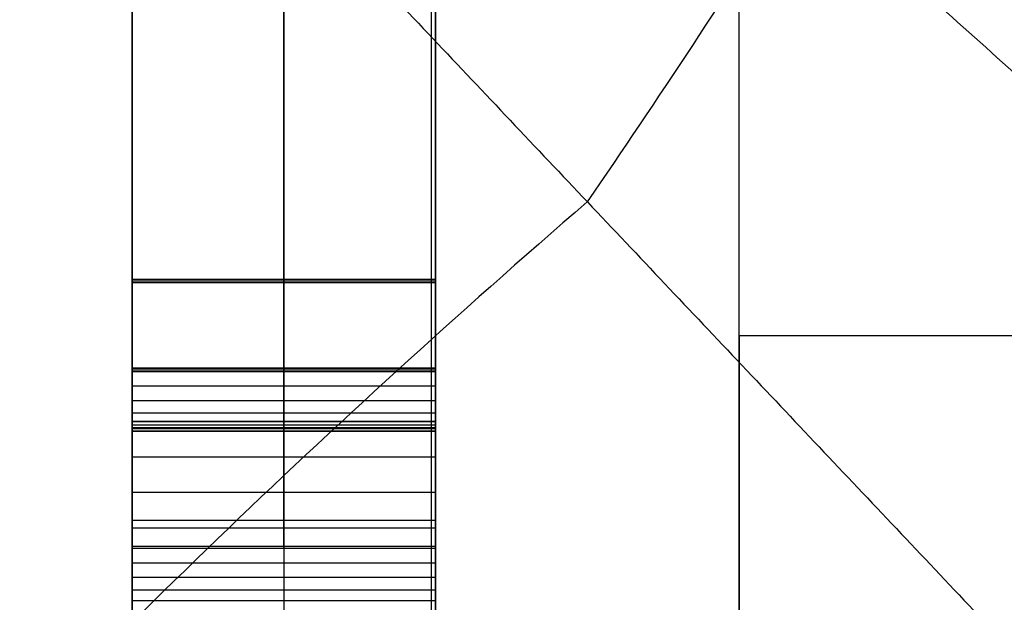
# Model space of a CAD drawing. Header units: millimetres. Extents: x -105 to 152, y -114 to 65.
# Tile 194 of 256: x 103.891 to 105.513, y -52.165 to -51.206. Entities that reach past the tile are written whole.
import ezdxf

# ---------------------------------------------------------------- set-up
doc = ezdxf.new("R2010")
doc.units = ezdxf.units.MM
doc.layers.add('Layer 01', color=7, linetype='Continuous', true_color=0x000000)

# ---------------------------------------------------------------- blocks, each defined once
blk = doc.blocks.new('Block 02')
at = {"layer": 'Layer 01'}
for p, q in [((104.326, -49.4028, -8.1364), (104.326, -51.6389, -9.0679)), ((104.326, -51.7799, -7.9188), (104.326, -49.4186, -8.0398)), ((104.326, -49.5055, -9.0278), (104.326, -51.7793, -9.4039)), ((104.326, -51.6334, -9.1001), (104.326, -49.5504, -8.7556)), ((104.326, -49.7504, -7.55), (104.326, -51.7853, -7.8866)), ((104.326, -52.043, -7.8095), (104.326, -49.7692, -7.4333)), ((104.326, -52.0764, -9.122), (104.326, -50.0821, -8.2749)), ((104.326, -50.0876, -8.2421), (104.326, -52.2405, -8.1315)), ((105.076, -52.2875, -35.6971), (105.076, -51.2267, -35.6971)), ((104.576, -51.6362, -9.084), (104.076, -51.6362, -9.084)), ((104.326, -51.6389, -9.0679), (104.326, -51.6334, -9.1001)), ((104.576, -51.7826, -7.9027), (104.076, -51.7826, -7.9027)), ((104.326, -51.7853, -7.8866), (104.326, -51.7799, -7.9188)), ((104.576, -51.8734, -9.6227), (104.076, -51.8734, -9.6227)), ((104.326, -51.8795, -9.5868), (104.326, -51.8674, -9.6585)), ((104.326, -51.8674, -9.6585), (104.326, -51.984, -9.6774)), ((104.576, -51.9257, -9.6679), (104.076, -51.9257, -9.6679)), ((104.326, -51.984, -9.6774), (104.326, -52.0764, -9.122)), ((104.576, -52.0302, -9.3997), (104.076, -52.0302, -9.3997))]:
    blk.add_line(p, q, dxfattribs=at)
at = {"layer": 'Layer 01', "extrusion": (-1, 1.67332e-29, 9.6609e-30)}
blk.add_arc((0, 0, -104.576), 56, 304.86576, 355.13424, dxfattribs=at)
at = {"layer": 'Layer 01', "extrusion": (-1, 3.09204e-29, 9.24197e-30)}
blk.add_arc((0, 0, -104.576), 56, 304.86576, 355.13424, dxfattribs=at)
at = {"layer": 'Layer 01', "extrusion": (1, 1.22039e-14, 9.56905e-15)}
blk.add_arc((18, 4.5, 105.076), 80.0508, 209.42233, 218.099946, dxfattribs=at)
at = {"layer": 'Layer 01', "extrusion": (1, 2.01802e-29, -3.28618e-15)}
blk.add_arc((-59.1298, -39, 105.076), 8.5, 29.42233, 90, dxfattribs=at)
at = {"layer": 'Layer 01', "extrusion": (1, -7.80418e-16, -2.76881e-15)}
blk.add_arc((-57.0526, -37, 105.076), 4.94, 344.2589, 74.2589, dxfattribs=at)
at = {"layer": 'Layer 01'}
for points in [[(104.576, -55.7982, -4.75), (104.576, -46.9588, -4.75), (104.576, -38.1194, -4.75)], [(104.5689, -40.0716, 4.631), (104.5689, -47.9349, 4.631), (104.5689, -55.7982, 4.631)], [(104.1774, -49.3609, 28.707), (105.5146, -50.3643, 28.4957), (106.8517, -51.3677, 28.2844)], [(104.076, -51.6389, -9.0679), (104.076, -50.5208, -8.6021), (104.076, -49.4028, -8.1364)], [(104.576, -51.6389, -9.0679), (104.576, -50.5208, -8.6021), (104.576, -49.4028, -8.1364)], [(104.076, -49.4186, -8.0398), (104.076, -50.5992, -7.9793), (104.076, -51.7799, -7.9188)], [(104.576, -49.4186, -8.0398), (104.576, -50.5992, -7.9793), (104.576, -51.7799, -7.9188)], [(104.076, -51.7793, -9.4039), (104.076, -50.6424, -9.2159), (104.076, -49.5055, -9.0278)], [(104.576, -51.7793, -9.4039), (104.576, -50.6424, -9.2159), (104.576, -49.5055, -9.0278)], [(104.076, -49.5504, -8.7556), (104.076, -50.5919, -8.9278), (104.076, -51.6334, -9.1001)], [(104.576, -49.5504, -8.7556), (104.576, -50.5919, -8.9278), (104.576, -51.6334, -9.1001)], [(104.0758, -49.6346, 28.2984), (105.3361, -50.6715, 28.1205), (106.5965, -51.7084, 27.9426)], [(104.076, -51.7853, -7.8866), (104.076, -50.7678, -7.7183), (104.076, -49.7504, -7.55)], [(104.576, -51.7853, -7.8866), (104.576, -50.7678, -7.7183), (104.576, -49.7504, -7.55)], [(104.076, -49.7692, -7.4333), (104.076, -50.9061, -7.6214), (104.076, -52.043, -7.8095)], [(104.576, -49.7692, -7.4333), (104.576, -50.9061, -7.6214), (104.576, -52.043, -7.8095)], [(103.9751, -49.8981, 27.8798), (105.1588, -50.9606, 27.7316), (106.3426, -52.023, 27.5835)], [(104.076, -50.0821, -8.2749), (104.076, -51.0793, -8.6984), (104.076, -52.0764, -9.122)], [(104.076, -52.2405, -8.1315), (104.076, -51.164, -8.1868), (104.076, -50.0876, -8.2421)], [(104.576, -50.0821, -8.2749), (104.576, -51.0793, -8.6984), (104.576, -52.0764, -9.122)], [(104.576, -52.2405, -8.1315), (104.576, -51.164, -8.1868), (104.576, -50.0876, -8.2421)], [(103.808, -50.43, 27.0055), (104.8262, -51.5057, 26.9095), (105.8444, -52.5814, 26.8134)], [(105.076, -61, -42.4892), (105.076, -55.9597, -42.4892), (105.076, -50.9195, -42.4892)], [(102.5795, -51.5143, 24.9291), (103.6791, -52.6096, 24.9381), (104.7787, -53.7049, 24.9471)], [(104.576, -51.6334, -9.1001), (104.326, -51.6334, -9.1001), (104.076, -51.6334, -9.1001)], [(104.076, -51.6334, -9.1001), (104.076, -51.6362, -9.084), (104.076, -51.6389, -9.0679)], [(104.576, -51.6334, -9.1001), (104.576, -51.6362, -9.084), (104.576, -51.6389, -9.0679)], [(104.576, -51.6389, -9.0679), (104.326, -51.6389, -9.0679), (104.076, -51.6389, -9.0679)], [(113.576, -51.7261, -34.8244), (109.326, -51.7261, -34.8244), (105.076, -51.7261, -34.8244)], [(102.3204, -51.7811, 24.3839), (103.4371, -52.8812, 24.4203), (104.5537, -53.9813, 24.4568)], [(104.576, -51.7793, -9.4039), (104.326, -51.7793, -9.4039), (104.076, -51.7793, -9.4039)], [(104.576, -51.7799, -7.9188), (104.326, -51.7799, -7.9188), (104.076, -51.7799, -7.9188)], [(104.076, -51.7799, -7.9188), (104.076, -51.7826, -7.9027), (104.076, -51.7853, -7.8866)], [(104.576, -51.7799, -7.9188), (104.576, -51.7826, -7.9027), (104.576, -51.7853, -7.8866)], [(104.576, -51.7853, -7.8866), (104.326, -51.7853, -7.8866), (104.076, -51.7853, -7.8866)], [(104.076, -51.8084, -9.4118), (104.326, -51.8084, -9.4118), (104.576, -51.8084, -9.4118)], [(104.076, -51.8327, -9.424), (104.326, -51.8327, -9.424), (104.576, -51.8327, -9.424)], [(104.076, -51.8528, -9.4422), (104.326, -51.8528, -9.4422), (104.576, -51.8528, -9.4422)], [(104.576, -51.8674, -9.6585), (104.326, -51.8674, -9.6585), (104.076, -51.8674, -9.6585)], [(104.076, -51.8674, -9.6585), (104.076, -51.8734, -9.6227), (104.076, -51.8795, -9.5868)], [(104.076, -51.984, -9.6774), (104.076, -51.9257, -9.6679), (104.076, -51.8674, -9.6585)], [(104.076, -51.8674, -9.4647), (104.326, -51.8674, -9.4647), (104.576, -51.8674, -9.4647)], [(104.076, -51.8771, -9.4914), (104.326, -51.8771, -9.4914), (104.576, -51.8771, -9.4914)], [(104.576, -51.8795, -9.5868), (104.326, -51.8795, -9.5868), (104.076, -51.8795, -9.5868)], [(104.576, -51.8674, -9.6585), (104.576, -51.8734, -9.6227), (104.576, -51.8795, -9.5868)], [(104.576, -51.984, -9.6774), (104.576, -51.9257, -9.6679), (104.576, -51.8674, -9.6585)], [(104.076, -51.8826, -9.5206), (104.326, -51.8826, -9.5206), (104.576, -51.8826, -9.5206)], [(104.076, -51.8832, -9.5522), (104.326, -51.8832, -9.5522), (104.576, -51.8832, -9.5522)], [(104.576, -51.984, -9.6774), (104.326, -51.984, -9.6774), (104.076, -51.984, -9.6774)], [(104.076, -52.0764, -9.122), (104.076, -52.0302, -9.3997), (104.076, -51.984, -9.6774)], [(104.576, -52.0764, -9.122), (104.576, -52.0302, -9.3997), (104.576, -51.984, -9.6774)], [(104.576, -52.043, -7.8095), (104.326, -52.043, -7.8095), (104.076, -52.043, -7.8095)], [(102.081, -52.0456, 23.828), (103.2132, -53.1505, 23.8924), (104.3455, -54.2553, 23.9568)], [(104.076, -52.0727, -7.8119), (104.326, -52.0727, -7.8119), (104.576, -52.0727, -7.8119)], [(104.576, -52.0764, -9.122), (104.326, -52.0764, -9.122), (104.076, -52.0764, -9.122)], [(104.076, -52.1001, -7.8095), (104.326, -52.1001, -7.8095), (104.576, -52.1001, -7.8095)], [(104.076, -52.1238, -7.8022), (104.326, -52.1238, -7.8022), (104.576, -52.1238, -7.8022)], [(104.076, -52.1444, -7.7894), (104.326, -52.1444, -7.7894), (104.576, -52.1444, -7.7894)], [(104.076, -52.1621, -7.7706), (104.326, -52.1621, -7.7706), (104.576, -52.1621, -7.7706)]]:
    blk.add_open_spline(points, degree=2, dxfattribs=at)
for points, knots in [([(106.9927, -45.4267, 31.5605), (106.9927, -45.5853, 31.523), (106.9868, -45.7431, 31.4797), (106.9654, -46.0572, 31.3832), (106.9498, -46.2135, 31.3301), (106.9102, -46.5247, 31.2147), (106.886, -46.6796, 31.1526), (106.844, -46.9111, 31.0527), (106.829, -46.9882, 31.0182), (106.7974, -47.1408, 30.9477), (106.7807, -47.2165, 30.9116), (106.7286, -47.4411, 30.8008), (106.6907, -47.5882, 30.7236), (106.6098, -47.8774, 30.5628), (106.5667, -48.0196, 30.4791), (106.4757, -48.2992, 30.3049), (106.4279, -48.4367, 30.2144), (106.3279, -48.7073, 30.0264), (106.2756, -48.8408, 29.9285), (106.1689, -49.0998, 29.7284), (106.1141, -49.2261, 29.6255), (106.0025, -49.4722, 29.4145), (105.9457, -49.5922, 29.3062), (105.8302, -49.8264, 29.0839), (105.7717, -49.9406, 28.9698), (105.6533, -50.1635, 28.7358), (105.5934, -50.2726, 28.6154), (105.4734, -50.4842, 28.37), (105.4135, -50.5866, 28.2452), (105.294, -50.7854, 27.9909), (105.2345, -50.8818, 27.8614), (105.057, -51.1626, 27.4659), (104.9402, -51.3387, 27.1928), (104.826, -51.5055, 26.9095)], [0.093236, 0.093236, 0.093236, 0.093236, 0.675957, 0.675957, 1.258679, 1.258679, 1.841401, 1.841401, 2.132762, 2.132762, 2.424123, 2.424123, 3.006845, 3.006845, 3.589567, 3.589567, 4.172289, 4.172289, 4.755011, 4.755011, 5.337733, 5.337733, 5.920455, 5.920455, 6.503177, 6.503177, 7.085899, 7.085899, 7.668621, 7.668621, 8.251343, 8.251343, 9.416787, 9.416787, 9.416787, 9.416787]), ([(104.826, -51.5055, 26.9095), (104.3959, -51.8771, 26.2785), (104.0136, -52.2461, 25.6216), (103.5953, -52.7003, 24.7673), (103.5146, -52.7909, 24.5946), (103.3593, -52.9712, 24.246), (103.2845, -53.0611, 24.0698), (103.0702, -53.3287, 23.5376), (102.9407, -53.5039, 23.179), (102.708, -53.8478, 22.4532), (102.6048, -54.0165, 22.0862), (102.4252, -54.347, 21.3438), (102.3487, -54.5089, 20.9683), (102.2229, -54.8253, 20.2087), (102.1737, -54.9799, 19.8246), (102.1213, -55.2062, 19.2415), (102.1074, -55.2808, 19.0457), (102.087, -55.4273, 18.6539), (102.0805, -55.4991, 18.4579), (102.072, -55.7105, 17.8705), (102.0811, -55.846, 17.4785), (102.1289, -56.1063, 16.6946), (102.1677, -56.231, 16.3027), (102.2754, -56.47, 15.5189), (102.3444, -56.5843, 15.1268), (102.4714, -56.7477, 14.5394), (102.5177, -56.801, 14.3435), (102.6183, -56.9048, 13.9517), (102.6726, -56.9554, 13.756), (102.8463, -57.1021, 13.174), (102.9769, -57.1936, 12.7913), (103.2671, -57.3649, 12.0366), (103.4268, -57.4447, 11.6646), (103.9499, -57.6677, 10.5648), (104.3571, -57.7947, 9.8533), (104.826, -57.903, 9.1655)], [0, 0, 0, 0, 2.648936, 2.648936, 3.311171, 3.311171, 3.973405, 3.973405, 5.297873, 5.297873, 6.622341, 6.622341, 7.946809, 7.946809, 9.271278, 9.271278, 9.933512, 9.933512, 10.595746, 10.595746, 11.920214, 11.920214, 13.244682, 13.244682, 14.569151, 14.569151, 15.231385, 15.231385, 15.893619, 15.893619, 17.218087, 17.218087, 18.542555, 18.542555, 21.191492, 21.191492, 21.191492, 21.191492]), ([(104.076, -51.8795, -9.5868), (104.076, -51.881, -9.5753), (104.076, -51.8839, -9.5533), (104.076, -51.8835, -9.5211), (104.076, -51.8778, -9.4916), (104.076, -51.8686, -9.4647), (104.076, -51.8536, -9.4414), (104.076, -51.8335, -9.4228), (104.076, -51.8078, -9.4104), (104.076, -51.7891, -9.4062), (104.076, -51.7793, -9.4039)], [0, 0, 0, 0, 0.147669, 0.281669, 0.407494, 0.52812, 0.641747, 0.756653, 0.871875, 1, 1, 1, 1]), ([(104.326, -51.8795, -9.5868), (104.326, -51.881, -9.5753), (104.326, -51.8839, -9.5533), (104.326, -51.8835, -9.5211), (104.326, -51.8778, -9.4916), (104.326, -51.8686, -9.4647), (104.326, -51.8536, -9.4414), (104.326, -51.8335, -9.4228), (104.326, -51.8078, -9.4104), (104.326, -51.7891, -9.4062), (104.326, -51.7793, -9.4039)], [0, 0, 0, 0, 0.147669, 0.281669, 0.407494, 0.52812, 0.641747, 0.756653, 0.871875, 1, 1, 1, 1]), ([(104.576, -51.8795, -9.5868), (104.576, -51.881, -9.5753), (104.576, -51.8839, -9.5533), (104.576, -51.8835, -9.5211), (104.576, -51.8778, -9.4916), (104.576, -51.8686, -9.4647), (104.576, -51.8536, -9.4414), (104.576, -51.8335, -9.4228), (104.576, -51.8078, -9.4104), (104.576, -51.7891, -9.4062), (104.576, -51.7793, -9.4039)], [0, 0, 0, 0, 0.147669, 0.281669, 0.407494, 0.52812, 0.641747, 0.756653, 0.871875, 1, 1, 1, 1]), ([(104.076, -52.043, -7.8095), (104.076, -52.0529, -7.8106), (104.076, -52.0719, -7.8129), (104.076, -52.0994, -7.8105), (104.076, -52.1241, -7.8033), (104.076, -52.1455, -7.79), (104.076, -52.1642, -7.7702), (104.076, -52.1771, -7.7423), (104.076, -52.19, -7.7087), (104.076, -52.1944, -7.683), (104.076, -52.1967, -7.6691)], [0, 0, 0, 0, 0.124414, 0.238742, 0.342004, 0.443135, 0.550561, 0.676204, 0.824307, 1, 1, 1, 1]), ([(104.326, -52.043, -7.8095), (104.326, -52.0529, -7.8106), (104.326, -52.0719, -7.8129), (104.326, -52.0994, -7.8105), (104.326, -52.1241, -7.8033), (104.326, -52.1455, -7.79), (104.326, -52.1642, -7.7702), (104.326, -52.1771, -7.7423), (104.326, -52.19, -7.7087), (104.326, -52.1944, -7.683), (104.326, -52.1967, -7.6691)], [0, 0, 0, 0, 0.124414, 0.238742, 0.342004, 0.443135, 0.550561, 0.676204, 0.824307, 1, 1, 1, 1]), ([(104.576, -52.043, -7.8095), (104.576, -52.0529, -7.8106), (104.576, -52.0719, -7.8129), (104.576, -52.0994, -7.8105), (104.576, -52.1241, -7.8033), (104.576, -52.1455, -7.79), (104.576, -52.1642, -7.7702), (104.576, -52.1771, -7.7423), (104.576, -52.19, -7.7087), (104.576, -52.1944, -7.683), (104.576, -52.1967, -7.6691)], [0, 0, 0, 0, 0.124414, 0.238742, 0.342004, 0.443135, 0.550561, 0.676204, 0.824307, 1, 1, 1, 1])]:
    blk.add_open_spline(points, degree=3, knots=knots, dxfattribs=at)

msp = doc.modelspace()

# ---------------------------------------------------------------- block references
at = {"layer": 'Layer 01'}
msp.add_blockref('Block 02', (0, 0), dxfattribs=at)

doc.saveas('drawing.dxf')
